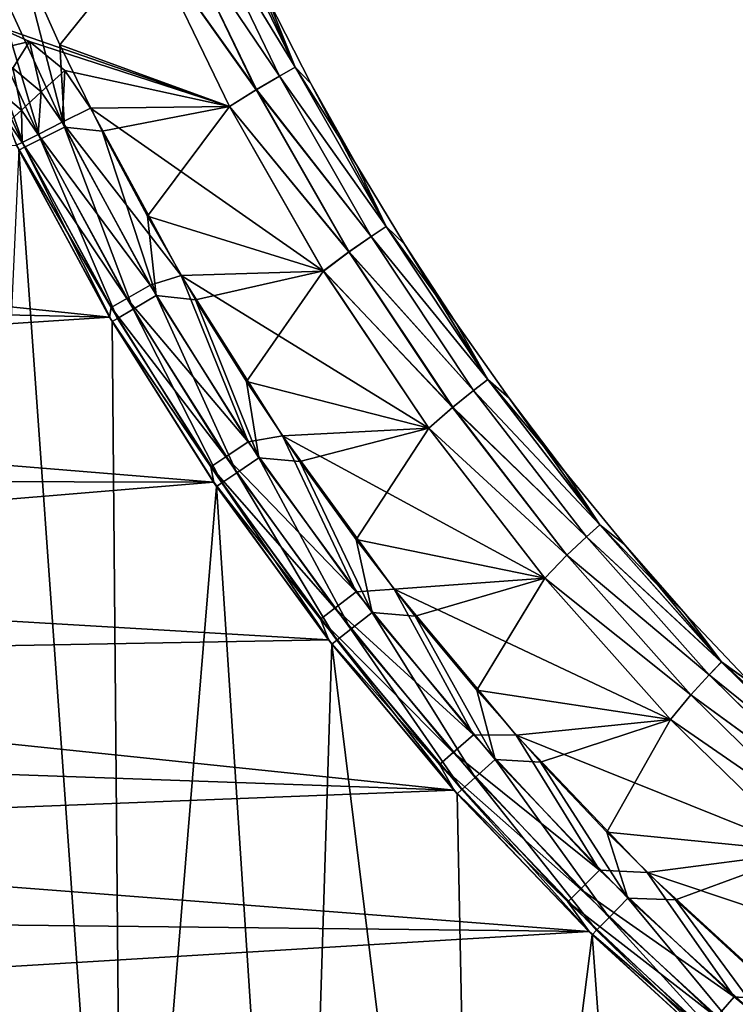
# Model space of a CAD drawing. Header units: millimetres. Extents: x -35.2 to 15.9, y -21 to 21.
# Tile 24 of 57: x -15.9 to -11.5, y -13.1 to -7.2. Entities that reach past the tile are written whole.
import ezdxf

# ---------------------------------------------------------------- set-up
doc = ezdxf.new("R2010")
doc.units = ezdxf.units.MM
doc.header["$LTSCALE"] = 65.185185
for name, color, linetype in [('1', 7, 'CONTINUOUS'), ('149', 7, 'CONTINUOUS'), ('150', 7, 'CONTINUOUS'), ('2', 7, 'CONTINUOUS'), ('23', 7, 'CONTINUOUS'), ('27', 7, 'CONTINUOUS'), ('4', 7, 'CONTINUOUS'), ('68', 7, 'CONTINUOUS'), ('69', 7, 'CONTINUOUS'), ('75', 7, 'CONTINUOUS'), ('9', 7, 'CONTINUOUS')]:
    doc.layers.add(name, color=color, linetype=linetype)

msp = doc.modelspace()

# ---------------------------------------------------------------- linework, layer by layer
at = {"layer": '1', "linetype": 'Continuous'}
for points in [[(-15.8573, -6.7901), (-15.6199, -7.32), (-15.0939, -6.665), (-15.8573, -6.7901)], [(-15.0939, -6.665), (-15.6199, -7.32), (-14.5969, -7.6926), (-15.0939, -6.665)], [(-15.6199, -7.32), (-15.3646, -7.8415), (-14.5969, -7.6926), (-15.6199, -7.32)], [(-15.3646, -7.8415), (-15.0911, -8.3555), (-14.5969, -7.6926), (-15.3646, -7.8415)], [(-14.5969, -7.6926), (-15.0911, -8.3555), (-14.0284, -8.6862), (-14.5969, -7.6926)], [(-15.0911, -8.3555), (-14.8005, -8.8602), (-14.0284, -8.6862), (-15.0911, -8.3555)], [(-14.8005, -8.8602), (-14.4937, -9.3539), (-14.0284, -8.6862), (-14.8005, -8.8602)], [(-14.0284, -8.6862), (-14.4937, -9.3539), (-13.3943, -9.6353), (-14.0284, -8.6862)], [(-14.4937, -9.3539), (-14.1709, -9.836), (-13.3943, -9.6353), (-14.4937, -9.3539)], [(-14.1709, -9.836), (-13.8311, -10.3082), (-13.3943, -9.6353), (-14.1709, -9.836)], [(-13.3943, -9.6353), (-13.8311, -10.3082), (-12.6941, -10.5407), (-13.3943, -9.6353)], [(-13.8311, -10.3082), (-13.4752, -10.7692), (-12.6941, -10.5407), (-13.8311, -10.3082)], [(-13.4752, -10.7692), (-13.1044, -11.2176), (-12.6941, -10.5407), (-13.4752, -10.7692)], [(-12.6941, -10.5407), (-13.1044, -11.2176), (-11.9349, -11.3933), (-12.6941, -10.5407)], [(-13.1044, -11.2176), (-12.7199, -11.6519), (-11.9349, -11.3933), (-13.1044, -11.2176)], [(-12.7199, -11.6519), (-12.32, -12.0738), (-11.9349, -11.3933), (-12.7199, -11.6519)], [(-11.9349, -11.3933), (-12.32, -12.0738), (-11.1164, -12.193), (-11.9349, -11.3933)], [(-12.32, -12.0738), (-11.9053, -12.4828), (-11.1164, -12.193), (-12.32, -12.0738)], [(-11.9053, -12.4828), (-11.4774, -12.8775), (-11.1164, -12.193), (-11.9053, -12.4828)]]:
    msp.add_3dface(points, dxfattribs=at)
at = {"layer": '149', "linetype": 'Continuous'}
for points in [[(-14.6801, -6.4582, -6.691), (-14.1994, -7.456, -6.691), (-14.7783, -6.5042, -6.8534), (-14.6801, -6.4582, -6.691)], [(-14.6801, -6.4582, -6.691), (-14.3611, -7.054, -6.5), (-14.1994, -7.456, -6.691), (-14.6801, -6.4582, -6.691)], [(-14.7783, -6.5042, -6.8534), (-14.294, -7.5091, -6.8534), (-14.9242, -6.5757, -6.9619), (-14.7783, -6.5042, -6.8534)], [(-14.7783, -6.5042, -6.8534), (-14.1994, -7.456, -6.691), (-14.294, -7.5091, -6.8534), (-14.7783, -6.5042, -6.8534)], [(-15.0939, -6.665, -7), (-14.9242, -6.5757, -6.9619), (-14.4341, -7.5914, -6.9619), (-15.0939, -6.665, -7)], [(-14.9242, -6.5757, -6.9619), (-14.294, -7.5091, -6.8534), (-14.4341, -7.5914, -6.9619), (-14.9242, -6.5757, -6.9619)], [(-14.5969, -7.6926, -7), (-15.0939, -6.665, -7), (-14.4341, -7.5914, -6.9619), (-14.5969, -7.6926, -7)], [(-14.3611, -7.054, -6.5), (-14.1046, -7.5539, -6.5), (-14.1994, -7.456, -6.691), (-14.3611, -7.054, -6.5)], [(-14.1994, -7.456, -6.691), (-13.6509, -8.4183, -6.691), (-14.294, -7.5091, -6.8534), (-14.1994, -7.456, -6.691)], [(-14.1046, -7.5539, -6.5), (-13.8306, -8.0445, -6.5), (-14.1994, -7.456, -6.691), (-14.1046, -7.5539, -6.5)], [(-14.1994, -7.456, -6.691), (-13.8306, -8.0445, -6.5), (-13.6509, -8.4183, -6.691), (-14.1994, -7.456, -6.691)], [(-14.294, -7.5091, -6.8534), (-13.7414, -8.4781, -6.8534), (-14.4341, -7.5914, -6.9619), (-14.294, -7.5091, -6.8534)], [(-14.294, -7.5091, -6.8534), (-13.6509, -8.4183, -6.691), (-13.7414, -8.4781, -6.8534), (-14.294, -7.5091, -6.8534)], [(-14.5969, -7.6926, -7), (-14.4341, -7.5914, -6.9619), (-13.8749, -8.5708, -6.9619), (-14.5969, -7.6926, -7)], [(-14.4341, -7.5914, -6.9619), (-13.7414, -8.4781, -6.8534), (-13.8749, -8.5708, -6.9619), (-14.4341, -7.5914, -6.9619)], [(-14.0284, -8.6863, -7), (-14.5969, -7.6926, -7), (-13.8749, -8.5708, -6.9619), (-14.0284, -8.6863, -7)], [(-13.8306, -8.0445, -6.5), (-13.5396, -8.5252, -6.5), (-13.6509, -8.4183, -6.691), (-13.8306, -8.0445, -6.5)], [(-13.6509, -8.4183, -6.691), (-13.0373, -9.3404, -6.691), (-13.7414, -8.4781, -6.8534), (-13.6509, -8.4183, -6.691)], [(-13.5396, -8.5252, -6.5), (-13.2319, -8.9953, -6.5), (-13.6509, -8.4183, -6.691), (-13.5396, -8.5252, -6.5)], [(-13.6509, -8.4183, -6.691), (-13.2319, -8.9953, -6.5), (-13.0373, -9.3404, -6.691), (-13.6509, -8.4183, -6.691)], [(-13.7414, -8.4781, -6.8534), (-13.1232, -9.4067, -6.8534), (-13.8749, -8.5708, -6.9619), (-13.7414, -8.4781, -6.8534)], [(-13.7414, -8.4781, -6.8534), (-13.0373, -9.3404, -6.691), (-13.1232, -9.4067, -6.8534), (-13.7414, -8.4781, -6.8534)], [(-14.0284, -8.6863, -7), (-13.8749, -8.5708, -6.9619), (-13.2494, -9.5093, -6.9619), (-14.0284, -8.6863, -7)], [(-13.8749, -8.5708, -6.9619), (-13.1232, -9.4067, -6.8534), (-13.2494, -9.5093, -6.9619), (-13.8749, -8.5708, -6.9619)], [(-13.3943, -9.6354, -7), (-14.0284, -8.6863, -7), (-13.2494, -9.5093, -6.9619), (-13.3943, -9.6354, -7)], [(-13.2319, -8.9953, -6.5), (-12.9079, -9.4544, -6.5), (-13.0373, -9.3404, -6.691), (-13.2319, -8.9953, -6.5)], [(-13.0373, -9.3404, -6.691), (-12.3616, -10.2179, -6.691), (-13.1232, -9.4067, -6.8534), (-13.0373, -9.3404, -6.691)], [(-12.9079, -9.4544, -6.5), (-12.568, -9.9018, -6.5), (-13.0373, -9.3404, -6.691), (-12.9079, -9.4544, -6.5)], [(-13.0373, -9.3404, -6.691), (-12.568, -9.9018, -6.5), (-12.3616, -10.2179, -6.691), (-13.0373, -9.3404, -6.691)], [(-13.1232, -9.4067, -6.8534), (-12.4424, -10.2903, -6.8534), (-13.2494, -9.5093, -6.9619), (-13.1232, -9.4067, -6.8534)], [(-13.1232, -9.4067, -6.8534), (-12.3616, -10.2179, -6.691), (-12.4424, -10.2903, -6.8534), (-13.1232, -9.4067, -6.8534)], [(-13.3943, -9.6354, -7), (-13.2494, -9.5093, -6.9619), (-12.5605, -10.4023, -6.9619), (-13.3943, -9.6354, -7)], [(-13.2494, -9.5093, -6.9619), (-12.4424, -10.2903, -6.8534), (-12.5605, -10.4023, -6.9619), (-13.2494, -9.5093, -6.9619)], [(-12.694, -10.5407, -7), (-13.3943, -9.6354, -7), (-12.5605, -10.4023, -6.9619), (-12.694, -10.5407, -7)], [(-12.568, -9.9018, -6.5), (-12.2126, -10.3369, -6.5), (-12.3616, -10.2179, -6.691), (-12.568, -9.9018, -6.5)], [(-12.3616, -10.2179, -6.691), (-11.6269, -11.0468, -6.691), (-12.4424, -10.2903, -6.8534), (-12.3616, -10.2179, -6.691)], [(-12.2126, -10.3369, -6.5), (-11.8421, -10.7594, -6.5), (-12.3616, -10.2179, -6.691), (-12.2126, -10.3369, -6.5)], [(-12.3616, -10.2179, -6.691), (-11.8421, -10.7594, -6.5), (-11.6269, -11.0468, -6.691), (-12.3616, -10.2179, -6.691)], [(-12.4424, -10.2903, -6.8534), (-11.7022, -11.1248, -6.8534), (-12.5605, -10.4023, -6.9619), (-12.4424, -10.2903, -6.8534)], [(-12.4424, -10.2903, -6.8534), (-11.6269, -11.0468, -6.691), (-11.7022, -11.1248, -6.8534), (-12.4424, -10.2903, -6.8534)], [(-12.694, -10.5407, -7), (-12.5605, -10.4023, -6.9619), (-11.8115, -11.2455, -6.9619), (-12.694, -10.5407, -7)], [(-12.5605, -10.4023, -6.9619), (-11.7022, -11.1248, -6.8534), (-11.8115, -11.2455, -6.9619), (-12.5605, -10.4023, -6.9619)], [(-11.9348, -11.3934, -7), (-12.694, -10.5407, -7), (-11.8115, -11.2455, -6.9619), (-11.9348, -11.3934, -7)], [(-11.8421, -10.7594, -6.5), (-11.457, -11.1686, -6.5), (-11.6269, -11.0468, -6.691), (-11.8421, -10.7594, -6.5)], [(-11.6269, -11.0468, -6.691), (-10.8367, -11.8229, -6.691), (-11.7022, -11.1248, -6.8534), (-11.6269, -11.0468, -6.691)], [(-11.457, -11.1686, -6.5), (-11.0578, -11.564, -6.5), (-11.6269, -11.0468, -6.691), (-11.457, -11.1686, -6.5)], [(-11.6269, -11.0468, -6.691), (-11.0578, -11.564, -6.5), (-10.8367, -11.8229, -6.691), (-11.6269, -11.0468, -6.691)], [(-11.7022, -11.1248, -6.8534), (-10.9061, -11.9063, -6.8534), (-11.8115, -11.2455, -6.9619), (-11.7022, -11.1248, -6.8534)], [(-11.7022, -11.1248, -6.8534), (-10.8367, -11.8229, -6.691), (-10.9061, -11.9063, -6.8534), (-11.7022, -11.1248, -6.8534)], [(-11.9348, -11.3934, -7), (-11.8115, -11.2455, -6.9619), (-11.0061, -12.0349, -6.9619), (-11.9348, -11.3934, -7)], [(-11.8115, -11.2455, -6.9619), (-10.9061, -11.9063, -6.8534), (-11.0061, -12.0349, -6.9619), (-11.8115, -11.2455, -6.9619)], [(-11.1163, -12.1931, -7), (-11.9348, -11.3934, -7), (-11.0061, -12.0349, -6.9619), (-11.1163, -12.1931, -7)]]:
    msp.add_3dface(points, dxfattribs=at)
at = {"layer": '150', "linetype": 'Continuous'}
for points in [[(-14.1995, -7.4561, -0.3087), (-14.6803, -6.4583, -0.3087), (-14.7786, -6.5043, -0.1463), (-14.1995, -7.4561, -0.3087)], [(-14.1995, -7.4561, -0.3087), (-14.6, -6.5453, -0.5), (-14.6803, -6.4583, -0.3087), (-14.1995, -7.4561, -0.3087)], [(-14.2942, -7.5092, -0.1463), (-14.7786, -6.5043, -0.1463), (-14.9246, -6.5758, -0.0379), (-14.2942, -7.5092, -0.1463)], [(-14.2942, -7.5092, -0.1463), (-14.1995, -7.4561, -0.3087), (-14.7786, -6.5043, -0.1463), (-14.2942, -7.5092, -0.1463)], [(-15.0939, -6.665), (-14.4344, -7.5916, -0.0379), (-14.9246, -6.5758, -0.0379), (-15.0939, -6.665)], [(-14.4344, -7.5916, -0.0379), (-14.2942, -7.5092, -0.1463), (-14.9246, -6.5758, -0.0379), (-14.4344, -7.5916, -0.0379)], [(-14.3611, -7.054, -0.5), (-14.6, -6.5453, -0.5), (-14.1995, -7.4561, -0.3087), (-14.3611, -7.054, -0.5)], [(-15.0939, -6.665), (-14.5969, -7.6926), (-14.4344, -7.5916, -0.0379), (-15.0939, -6.665)], [(-14.1046, -7.5539, -0.5), (-14.3611, -7.054, -0.5), (-14.1995, -7.4561, -0.3087), (-14.1046, -7.5539, -0.5)], [(-13.651, -8.4184, -0.3087), (-14.1995, -7.4561, -0.3087), (-14.2942, -7.5092, -0.1463), (-13.651, -8.4184, -0.3087)], [(-13.651, -8.4184, -0.3087), (-14.1046, -7.5539, -0.5), (-14.1995, -7.4561, -0.3087), (-13.651, -8.4184, -0.3087)], [(-13.7416, -8.4783, -0.1463), (-14.2942, -7.5092, -0.1463), (-14.4344, -7.5916, -0.0379), (-13.7416, -8.4783, -0.1463)], [(-13.7416, -8.4783, -0.1463), (-13.651, -8.4184, -0.3087), (-14.2942, -7.5092, -0.1463), (-13.7416, -8.4783, -0.1463)], [(-14.5969, -7.6926), (-13.8752, -8.571, -0.0379), (-14.4344, -7.5916, -0.0379), (-14.5969, -7.6926)], [(-13.8752, -8.571, -0.0379), (-13.7416, -8.4783, -0.1463), (-14.4344, -7.5916, -0.0379), (-13.8752, -8.571, -0.0379)], [(-13.8306, -8.0445, -0.5), (-14.1046, -7.5539, -0.5), (-13.651, -8.4184, -0.3087), (-13.8306, -8.0445, -0.5)], [(-14.5969, -7.6926), (-14.0284, -8.6862), (-13.8752, -8.571, -0.0379), (-14.5969, -7.6926)], [(-13.5396, -8.5252, -0.5), (-13.8306, -8.0445, -0.5), (-13.651, -8.4184, -0.3087), (-13.5396, -8.5252, -0.5)], [(-13.0375, -9.3405, -0.3087), (-13.651, -8.4184, -0.3087), (-13.7416, -8.4783, -0.1463), (-13.0375, -9.3405, -0.3087)], [(-13.0375, -9.3405, -0.3087), (-13.5396, -8.5252, -0.5), (-13.651, -8.4184, -0.3087), (-13.0375, -9.3405, -0.3087)], [(-13.1234, -9.4068, -0.1463), (-13.7416, -8.4783, -0.1463), (-13.8752, -8.571, -0.0379), (-13.1234, -9.4068, -0.1463)], [(-13.1234, -9.4068, -0.1463), (-13.0375, -9.3405, -0.3087), (-13.7416, -8.4783, -0.1463), (-13.1234, -9.4068, -0.1463)], [(-13.2319, -8.9953, -0.5), (-13.5396, -8.5252, -0.5), (-13.0375, -9.3405, -0.3087), (-13.2319, -8.9953, -0.5)], [(-14.0284, -8.6862), (-13.2497, -9.5095, -0.0379), (-13.8752, -8.571, -0.0379), (-14.0284, -8.6862)], [(-13.2497, -9.5095, -0.0379), (-13.1234, -9.4068, -0.1463), (-13.8752, -8.571, -0.0379), (-13.2497, -9.5095, -0.0379)], [(-14.0284, -8.6862), (-13.3943, -9.6353), (-13.2497, -9.5095, -0.0379), (-14.0284, -8.6862)], [(-12.9079, -9.4544, -0.5), (-13.2319, -8.9953, -0.5), (-13.0375, -9.3405, -0.3087), (-12.9079, -9.4544, -0.5)], [(-12.3617, -10.218, -0.3087), (-13.0375, -9.3405, -0.3087), (-13.1234, -9.4068, -0.1463), (-12.3617, -10.218, -0.3087)], [(-12.3617, -10.218, -0.3087), (-12.9079, -9.4544, -0.5), (-13.0375, -9.3405, -0.3087), (-12.3617, -10.218, -0.3087)], [(-12.4426, -10.2905, -0.1463), (-13.1234, -9.4068, -0.1463), (-13.2497, -9.5095, -0.0379), (-12.4426, -10.2905, -0.1463)], [(-12.4426, -10.2905, -0.1463), (-12.3617, -10.218, -0.3087), (-13.1234, -9.4068, -0.1463), (-12.4426, -10.2905, -0.1463)], [(-13.3943, -9.6353), (-12.5607, -10.4025, -0.0379), (-13.2497, -9.5095, -0.0379), (-13.3943, -9.6353)], [(-12.5607, -10.4025, -0.0379), (-12.4426, -10.2905, -0.1463), (-13.2497, -9.5095, -0.0379), (-12.5607, -10.4025, -0.0379)], [(-12.568, -9.9018, -0.5), (-12.9079, -9.4544, -0.5), (-12.3617, -10.218, -0.3087), (-12.568, -9.9018, -0.5)], [(-13.3943, -9.6353), (-12.6941, -10.5407), (-12.5607, -10.4025, -0.0379), (-13.3943, -9.6353)], [(-12.2126, -10.337, -0.5), (-12.568, -9.9018, -0.5), (-12.3617, -10.218, -0.3087), (-12.2126, -10.337, -0.5)], [(-11.627, -11.0469, -0.3087), (-12.3617, -10.218, -0.3087), (-12.4426, -10.2905, -0.1463), (-11.627, -11.0469, -0.3087)], [(-11.627, -11.0469, -0.3087), (-12.2126, -10.337, -0.5), (-12.3617, -10.218, -0.3087), (-11.627, -11.0469, -0.3087)], [(-11.7024, -11.1251, -0.1463), (-12.4426, -10.2905, -0.1463), (-12.5607, -10.4025, -0.0379), (-11.7024, -11.1251, -0.1463)], [(-11.7024, -11.1251, -0.1463), (-11.627, -11.0469, -0.3087), (-12.4426, -10.2905, -0.1463), (-11.7024, -11.1251, -0.1463)], [(-11.8421, -10.7594, -0.5), (-12.2126, -10.337, -0.5), (-11.627, -11.0469, -0.3087), (-11.8421, -10.7594, -0.5)], [(-12.6941, -10.5407), (-11.8118, -11.2457, -0.0379), (-12.5607, -10.4025, -0.0379), (-12.6941, -10.5407)], [(-11.8118, -11.2457, -0.0379), (-11.7024, -11.1251, -0.1463), (-12.5607, -10.4025, -0.0379), (-11.8118, -11.2457, -0.0379)], [(-12.6941, -10.5407), (-11.9349, -11.3933), (-11.8118, -11.2457, -0.0379), (-12.6941, -10.5407)], [(-11.457, -11.1686, -0.5), (-11.8421, -10.7594, -0.5), (-11.627, -11.0469, -0.3087), (-11.457, -11.1686, -0.5)], [(-10.8368, -11.823, -0.3087), (-11.627, -11.0469, -0.3087), (-11.7024, -11.1251, -0.1463), (-10.8368, -11.823, -0.3087)], [(-10.8368, -11.823, -0.3087), (-11.457, -11.1686, -0.5), (-11.627, -11.0469, -0.3087), (-10.8368, -11.823, -0.3087)], [(-10.9063, -11.9065, -0.1463), (-11.7024, -11.1251, -0.1463), (-11.8118, -11.2457, -0.0379), (-10.9063, -11.9065, -0.1463)], [(-10.9063, -11.9065, -0.1463), (-10.8368, -11.823, -0.3087), (-11.7024, -11.1251, -0.1463), (-10.9063, -11.9065, -0.1463)], [(-11.9349, -11.3933), (-11.0063, -12.0352, -0.0379), (-11.8118, -11.2457, -0.0379), (-11.9349, -11.3933)], [(-11.0063, -12.0352, -0.0379), (-10.9063, -11.9065, -0.1463), (-11.8118, -11.2457, -0.0379), (-11.0063, -12.0352, -0.0379)], [(-11.9349, -11.3933), (-11.1164, -12.193), (-11.0063, -12.0352, -0.0379), (-11.9349, -11.3933)]]:
    msp.add_3dface(points, dxfattribs=at)
at = {"layer": '2', "linetype": 'Continuous'}
for points in [[(-16.0558, -7.1881, -7), (-16.3291, -7.15, -7), (-15.0939, -6.665, -7), (-16.0558, -7.1881, -7)], [(-14.5969, -7.6926, -7), (-16.0558, -7.1881, -7), (-15.0939, -6.665, -7), (-14.5969, -7.6926, -7)], [(-15.8029, -7.2997, -7), (-16.0558, -7.1881, -7), (-14.5969, -7.6926, -7), (-15.8029, -7.2997, -7)], [(-15.5901, -7.4763, -7), (-15.8029, -7.2997, -7), (-14.5969, -7.6926, -7), (-15.5901, -7.4763, -7)], [(-15.4344, -7.7034, -7), (-15.5901, -7.4763, -7), (-14.5969, -7.6926, -7), (-15.4344, -7.7034, -7)], [(-14.0284, -8.6863, -7), (-15.4344, -7.7034, -7), (-14.5969, -7.6926, -7), (-14.0284, -8.6863, -7)], [(-14.8868, -8.7144, -7), (-15.4344, -7.7034, -7), (-14.0284, -8.6863, -7), (-14.8868, -8.7144, -7)], [(-13.3943, -9.6354, -7), (-14.8868, -8.7144, -7), (-14.0284, -8.6863, -7), (-13.3943, -9.6354, -7)], [(-14.2767, -9.6819, -7), (-14.8868, -8.7144, -7), (-13.3943, -9.6354, -7), (-14.2767, -9.6819, -7)], [(-12.694, -10.5407, -7), (-14.2767, -9.6819, -7), (-13.3943, -9.6354, -7), (-12.694, -10.5407, -7)], [(-13.6027, -10.6078, -7), (-14.2767, -9.6819, -7), (-12.694, -10.5407, -7), (-13.6027, -10.6078, -7)], [(-11.9348, -11.3934, -7), (-13.6027, -10.6078, -7), (-12.694, -10.5407, -7), (-11.9348, -11.3934, -7)], [(-12.8673, -11.4888, -7), (-13.6027, -10.6078, -7), (-11.9348, -11.3934, -7), (-12.8673, -11.4888, -7)], [(-11.1163, -12.1931, -7), (-12.8673, -11.4888, -7), (-11.9348, -11.3934, -7), (-11.1163, -12.1931, -7)], [(-12.0768, -12.317, -7), (-12.8673, -11.4888, -7), (-11.1163, -12.1931, -7), (-12.0768, -12.317, -7)], [(-10.2462, -12.9331, -7), (-12.0768, -12.317, -7), (-11.1163, -12.1931, -7), (-10.2462, -12.9331, -7)], [(-11.2308, -13.093, -7), (-12.0768, -12.317, -7), (-10.2462, -12.9331, -7), (-11.2308, -13.093, -7)]]:
    msp.add_3dface(points, dxfattribs=at)
at = {"layer": '23', "linetype": 'Continuous'}
for points in [[(-15.2355, -16.8084, -2.75), (-15.8673, -7.9554, -2.75), (-16.2402, -16.0603, -2.75), (-15.2355, -16.8084, -2.75)], [(-15.3037, -8.9919, -2.75), (-15.8673, -7.9554, -2.75), (-15.2355, -16.8084, -2.75), (-15.3037, -8.9919, -2.75)], [(-14.6741, -9.9866, -2.75), (-15.3037, -8.9919, -2.75), (-15.2355, -16.8084, -2.75), (-14.6741, -9.9866, -2.75)], [(-14.1837, -17.4958, -2.75), (-14.6741, -9.9866, -2.75), (-15.2355, -16.8084, -2.75), (-14.1837, -17.4958, -2.75)], [(-13.9785, -10.9388, -2.75), (-14.6741, -9.9866, -2.75), (-14.1837, -17.4958, -2.75), (-13.9785, -10.9388, -2.75)], [(-13.0947, -18.1161, -2.75), (-13.9785, -10.9388, -2.75), (-14.1837, -17.4958, -2.75), (-13.0947, -18.1161, -2.75)], [(-13.2222, -11.8421, -2.75), (-13.9785, -10.9388, -2.75), (-13.0947, -18.1161, -2.75), (-13.2222, -11.8421, -2.75)], [(-12.4074, -12.693, -2.75), (-13.2222, -11.8421, -2.75), (-13.0947, -18.1161, -2.75), (-12.4074, -12.693, -2.75)], [(-11.9677, -18.6692, -2.75), (-12.4074, -12.693, -2.75), (-13.0947, -18.1161, -2.75), (-11.9677, -18.6692, -2.75)], [(-11.5373, -13.489, -2.75), (-12.4074, -12.693, -2.75), (-11.9677, -18.6692, -2.75), (-11.5373, -13.489, -2.75)]]:
    msp.add_3dface(points, dxfattribs=at)
at = {"layer": '27', "linetype": 'Continuous'}
for points in [[(-15.8817, -7.9267, -4.05), (-15.3195, -8.9652, -4.05), (-22.2717, -8.2381, -4.05), (-15.8817, -7.9267, -4.05)], [(-22.2717, -8.2381, -4.05), (-15.3195, -8.9652, -4.05), (-22.0071, -8.8165, -4.05), (-22.2717, -8.2381, -4.05)], [(-22.0071, -8.8165, -4.05), (-15.3195, -8.9652, -4.05), (-21.7254, -9.3853, -4.05), (-22.0071, -8.8165, -4.05)], [(-15.3195, -8.9652, -4.05), (-14.6921, -9.9601, -4.05), (-21.7254, -9.3853, -4.05), (-15.3195, -8.9652, -4.05)], [(-21.7254, -9.3853, -4.05), (-14.6921, -9.9601, -4.05), (-21.4265, -9.9444, -4.05), (-21.7254, -9.3853, -4.05)], [(-21.4265, -9.9444, -4.05), (-14.6921, -9.9601, -4.05), (-21.1101, -10.4944, -4.05), (-21.4265, -9.9444, -4.05)], [(-14.6921, -9.9601, -4.05), (-13.9981, -10.9138, -4.05), (-21.1101, -10.4944, -4.05), (-14.6921, -9.9601, -4.05)], [(-21.1101, -10.4944, -4.05), (-13.9981, -10.9138, -4.05), (-20.7759, -11.0357, -4.05), (-21.1101, -10.4944, -4.05)], [(-13.9981, -10.9138, -4.05), (-13.2423, -11.8196, -4.05), (-20.7759, -11.0357, -4.05), (-13.9981, -10.9138, -4.05)], [(-20.7759, -11.0357, -4.05), (-13.2423, -11.8196, -4.05), (-20.4247, -11.5671, -4.05), (-20.7759, -11.0357, -4.05)], [(-20.4247, -11.5671, -4.05), (-13.2423, -11.8196, -4.05), (-20.0577, -12.0868, -4.05), (-20.4247, -11.5671, -4.05)], [(-13.2423, -11.8196, -4.05), (-12.428, -12.6729, -4.05), (-20.0577, -12.0868, -4.05), (-13.2423, -11.8196, -4.05)], [(-20.0577, -12.0868, -4.05), (-12.428, -12.6729, -4.05), (-19.6756, -12.5936, -4.05), (-20.0577, -12.0868, -4.05)], [(-19.6756, -12.5936, -4.05), (-12.428, -12.6729, -4.05), (-19.2771, -13.0892, -4.05), (-19.6756, -12.5936, -4.05)], [(-12.428, -12.6729, -4.05), (-11.5589, -13.4705, -4.05), (-19.2771, -13.0892, -4.05), (-12.428, -12.6729, -4.05)], [(-19.2771, -13.0892, -4.05), (-11.5589, -13.4705, -4.05), (-18.8628, -13.573, -4.05), (-19.2771, -13.0892, -4.05)]]:
    msp.add_3dface(points, dxfattribs=at)
at = {"layer": '4', "linetype": 'Continuous'}
for points in [[(-15.8817, -7.9267, -6.5), (-15.3201, -8.9641, -6.5), (-15.8817, -7.9267, -4.05), (-15.8817, -7.9267, -6.5)], [(-15.8817, -7.9267, -4.05), (-15.3201, -8.9641, -6.5), (-15.3195, -8.9652, -4.05), (-15.8817, -7.9267, -4.05)], [(-15.3037, -8.9919, -2.75), (-15.8669, -7.9563, -0.5), (-15.8673, -7.9554, -2.75), (-15.3037, -8.9919, -2.75)], [(-15.304, -8.9916, -0.5), (-15.8669, -7.9563, -0.5), (-15.3037, -8.9919, -2.75), (-15.304, -8.9916, -0.5)], [(-15.3201, -8.9641, -6.5), (-14.6909, -9.9619, -6.5), (-14.6921, -9.9601, -4.05), (-15.3201, -8.9641, -6.5)], [(-15.3195, -8.9652, -4.05), (-15.3201, -8.9641, -6.5), (-14.6921, -9.9601, -4.05), (-15.3195, -8.9652, -4.05)], [(-14.6737, -9.9872, -0.5), (-15.304, -8.9916, -0.5), (-14.6741, -9.9866, -2.75), (-14.6737, -9.9872, -0.5)], [(-14.6741, -9.9866, -2.75), (-15.304, -8.9916, -0.5), (-15.3037, -8.9919, -2.75), (-14.6741, -9.9866, -2.75)], [(-14.6921, -9.9601, -4.05), (-14.6909, -9.9619, -6.5), (-13.9981, -10.9138, -4.05), (-14.6921, -9.9601, -4.05)], [(-14.6909, -9.9619, -6.5), (-13.9968, -10.9157, -6.5), (-13.9981, -10.9138, -4.05), (-14.6909, -9.9619, -6.5)], [(-13.9785, -10.9388, -2.75), (-14.6737, -9.9872, -0.5), (-14.6741, -9.9866, -2.75), (-13.9785, -10.9388, -2.75)], [(-13.9788, -10.9388, -0.5), (-14.6737, -9.9872, -0.5), (-13.9785, -10.9388, -2.75), (-13.9788, -10.9388, -0.5)], [(-13.9981, -10.9138, -4.05), (-13.9968, -10.9157, -6.5), (-13.2423, -11.8196, -4.05), (-13.9981, -10.9138, -4.05)], [(-13.9968, -10.9157, -6.5), (-13.2409, -11.8212, -6.5), (-13.2423, -11.8196, -4.05), (-13.9968, -10.9157, -6.5)], [(-13.2222, -11.8421, -0.5), (-13.9788, -10.9388, -0.5), (-13.2222, -11.8421, -2.75), (-13.2222, -11.8421, -0.5)], [(-13.2222, -11.8421, -2.75), (-13.9788, -10.9388, -0.5), (-13.9785, -10.9388, -2.75), (-13.2222, -11.8421, -2.75)], [(-13.2423, -11.8196, -4.05), (-13.2409, -11.8212, -6.5), (-12.428, -12.6729, -4.05), (-13.2423, -11.8196, -4.05)], [(-13.2409, -11.8212, -6.5), (-12.4265, -12.6746, -6.5), (-12.428, -12.6729, -4.05), (-13.2409, -11.8212, -6.5)], [(-12.4074, -12.6933, -0.5), (-13.2222, -11.8421, -0.5), (-12.4074, -12.693, -2.75), (-12.4074, -12.6933, -0.5)], [(-12.4074, -12.693, -2.75), (-13.2222, -11.8421, -0.5), (-13.2222, -11.8421, -2.75), (-12.4074, -12.693, -2.75)], [(-12.428, -12.6729, -4.05), (-12.4265, -12.6746, -6.5), (-11.5589, -13.4705, -4.05), (-12.428, -12.6729, -4.05)], [(-12.4265, -12.6746, -6.5), (-11.5571, -13.472, -6.5), (-11.5589, -13.4705, -4.05), (-12.4265, -12.6746, -6.5)], [(-11.5373, -13.489, -2.75), (-12.4074, -12.6933, -0.5), (-12.4074, -12.693, -2.75), (-11.5373, -13.489, -2.75)], [(-11.5378, -13.4886, -0.5), (-12.4074, -12.6933, -0.5), (-11.5373, -13.489, -2.75), (-11.5378, -13.4886, -0.5)]]:
    msp.add_3dface(points, dxfattribs=at)
at = {"layer": '68', "linetype": 'Continuous'}
for points in [[(-16.0558, -7.1881, -7), (-15.8029, -7.2997, -7), (-16.108, -7.3722, -6.9619), (-16.0558, -7.1881, -7)], [(-15.8029, -7.2997, -7), (-15.9035, -7.4624, -6.9619), (-16.108, -7.3722, -6.9619), (-15.8029, -7.2997, -7)], [(-15.8029, -7.2997, -7), (-15.7316, -7.6051, -6.9619), (-15.9035, -7.4624, -6.9619), (-15.8029, -7.2997, -7)], [(-15.8029, -7.2997, -7), (-15.5901, -7.4763, -7), (-15.7316, -7.6051, -6.9619), (-15.8029, -7.2997, -7)], [(-15.9035, -7.4624, -6.9619), (-15.8515, -7.7144, -6.8536), (-15.9889, -7.6003, -6.8535), (-15.9035, -7.4624, -6.9619)], [(-15.7316, -7.6051, -6.9619), (-15.8515, -7.7144, -6.8536), (-15.9035, -7.4624, -6.9619), (-15.7316, -7.6051, -6.9619)], [(-15.7316, -7.6051, -6.9619), (-15.5901, -7.4763, -7), (-15.6052, -7.7887, -6.9621), (-15.7316, -7.6051, -6.9619)], [(-15.5901, -7.4763, -7), (-15.4344, -7.7034, -7), (-15.6052, -7.7887, -6.9621), (-15.5901, -7.4763, -7)], [(-15.8515, -7.7144, -6.8536), (-15.9315, -7.7875, -6.6913), (-15.9889, -7.6003, -6.8535), (-15.8515, -7.7144, -6.8536)], [(-15.8515, -7.7144, -6.8536), (-15.7316, -7.6051, -6.9619), (-15.7506, -7.8612, -6.8537), (-15.8515, -7.7144, -6.8536)], [(-15.7506, -7.8612, -6.8537), (-15.7316, -7.6051, -6.9619), (-15.6052, -7.7887, -6.9621), (-15.7506, -7.8612, -6.8537)], [(-15.9315, -7.7875, -6.6913), (-15.8515, -7.7144, -6.8536), (-15.8477, -7.9097, -6.6913), (-15.9315, -7.7875, -6.6913)], [(-15.8477, -7.9097, -6.6913), (-15.8515, -7.7144, -6.8536), (-15.7506, -7.8612, -6.8537), (-15.8477, -7.9097, -6.6913)], [(-15.8817, -7.9267, -6.5), (-15.9315, -7.7875, -6.6913), (-15.8477, -7.9097, -6.6913), (-15.8817, -7.9267, -6.5)]]:
    msp.add_3dface(points, dxfattribs=at)
at = {"layer": '69', "linetype": 'Continuous'}
for points in [[(-15.4344, -7.7034, -7), (-14.8868, -8.7144, -7), (-15.6052, -7.7887, -6.9621), (-15.4344, -7.7034, -7)], [(-15.7506, -7.8612, -6.8537), (-15.6052, -7.7887, -6.9621), (-15.0751, -8.771, -6.9621), (-15.7506, -7.8612, -6.8537)], [(-15.6052, -7.7887, -6.9621), (-14.8868, -8.7144, -7), (-15.0751, -8.771, -6.9621), (-15.6052, -7.7887, -6.9621)], [(-15.8477, -7.9097, -6.6913), (-15.7506, -7.8612, -6.8537), (-15.2155, -8.8526, -6.8537), (-15.8477, -7.9097, -6.6913)], [(-15.7506, -7.8612, -6.8537), (-15.0751, -8.771, -6.9621), (-15.2155, -8.8526, -6.8537), (-15.7506, -7.8612, -6.8537)], [(-15.8817, -7.9267, -6.5), (-15.8477, -7.9097, -6.6913), (-15.3093, -8.9072, -6.6913), (-15.8817, -7.9267, -6.5)], [(-15.3201, -8.9641, -6.5), (-15.8817, -7.9267, -6.5), (-15.3093, -8.9072, -6.6913), (-15.3201, -8.9641, -6.5)], [(-15.8477, -7.9097, -6.6913), (-15.2155, -8.8526, -6.8537), (-15.3093, -8.9072, -6.6913), (-15.8477, -7.9097, -6.6913)], [(-15.0751, -8.771, -6.9621), (-14.8868, -8.7144, -7), (-14.4832, -9.7173, -6.9621), (-15.0751, -8.771, -6.9621)], [(-14.8868, -8.7144, -7), (-14.2767, -9.6819, -7), (-14.4832, -9.7173, -6.9621), (-14.8868, -8.7144, -7)], [(-15.0751, -8.771, -6.9621), (-14.4832, -9.7173, -6.9621), (-15.2155, -8.8526, -6.8537), (-15.0751, -8.771, -6.9621)], [(-15.2155, -8.8526, -6.8537), (-14.6181, -9.8078, -6.8537), (-15.3093, -8.9072, -6.6913), (-15.2155, -8.8526, -6.8537)], [(-15.2155, -8.8526, -6.8537), (-14.4832, -9.7173, -6.9621), (-14.6181, -9.8078, -6.8537), (-15.2155, -8.8526, -6.8537)], [(-15.3201, -8.9641, -6.5), (-15.3093, -8.9072, -6.6913), (-14.7082, -9.8682, -6.6913), (-15.3201, -8.9641, -6.5)], [(-15.3093, -8.9072, -6.6913), (-14.6181, -9.8078, -6.8537), (-14.7082, -9.8682, -6.6913), (-15.3093, -8.9072, -6.6913)], [(-14.6909, -9.9619, -6.5), (-15.3201, -8.9641, -6.5), (-14.7082, -9.8682, -6.6913), (-14.6909, -9.9619, -6.5)], [(-14.4832, -9.7173, -6.9621), (-14.2767, -9.6819, -7), (-13.832, -10.6238, -6.9621), (-14.4832, -9.7173, -6.9621)], [(-14.2767, -9.6819, -7), (-13.6027, -10.6078, -7), (-13.832, -10.6238, -6.9621), (-14.2767, -9.6819, -7)], [(-14.4832, -9.7173, -6.9621), (-13.832, -10.6238, -6.9621), (-14.6181, -9.8078, -6.8537), (-14.4832, -9.7173, -6.9621)], [(-14.6181, -9.8078, -6.8537), (-13.9608, -10.7228, -6.8537), (-14.7082, -9.8682, -6.6913), (-14.6181, -9.8078, -6.8537)], [(-14.6181, -9.8078, -6.8537), (-13.832, -10.6238, -6.9621), (-13.9608, -10.7228, -6.8537), (-14.6181, -9.8078, -6.8537)], [(-14.6909, -9.9619, -6.5), (-14.7082, -9.8682, -6.6913), (-14.0469, -10.7889, -6.6913), (-14.6909, -9.9619, -6.5)], [(-14.7082, -9.8682, -6.6913), (-13.9608, -10.7228, -6.8537), (-14.0469, -10.7889, -6.6913), (-14.7082, -9.8682, -6.6913)], [(-13.9968, -10.9157, -6.5), (-14.6909, -9.9619, -6.5), (-14.0469, -10.7889, -6.6913), (-13.9968, -10.9157, -6.5)], [(-13.832, -10.6238, -6.9621), (-13.1241, -11.4868, -6.9621), (-13.9608, -10.7228, -6.8537), (-13.832, -10.6238, -6.9621)], [(-13.832, -10.6238, -6.9621), (-13.6027, -10.6078, -7), (-13.1241, -11.4868, -6.9621), (-13.832, -10.6238, -6.9621)], [(-13.6027, -10.6078, -7), (-12.8673, -11.4888, -7), (-13.1241, -11.4868, -6.9621), (-13.6027, -10.6078, -7)], [(-13.9608, -10.7228, -6.8537), (-13.2463, -11.5938, -6.8537), (-14.0469, -10.7889, -6.6913), (-13.9608, -10.7228, -6.8537)], [(-13.9608, -10.7228, -6.8537), (-13.1241, -11.4868, -6.9621), (-13.2463, -11.5938, -6.8537), (-13.9608, -10.7228, -6.8537)], [(-13.9968, -10.9157, -6.5), (-14.0469, -10.7889, -6.6913), (-13.328, -11.6653, -6.6913), (-13.9968, -10.9157, -6.5)], [(-14.0469, -10.7889, -6.6913), (-13.2463, -11.5938, -6.8537), (-13.328, -11.6653, -6.6913), (-14.0469, -10.7889, -6.6913)], [(-13.2409, -11.8212, -6.5), (-13.9968, -10.9157, -6.5), (-13.328, -11.6653, -6.6913), (-13.2409, -11.8212, -6.5)], [(-13.1241, -11.4868, -6.9621), (-12.3625, -12.3028, -6.9621), (-13.2463, -11.5938, -6.8537), (-13.1241, -11.4868, -6.9621)], [(-13.1241, -11.4868, -6.9621), (-12.8673, -11.4888, -7), (-12.3625, -12.3028, -6.9621), (-13.1241, -11.4868, -6.9621)], [(-12.8673, -11.4888, -7), (-12.0768, -12.317, -7), (-12.3625, -12.3028, -6.9621), (-12.8673, -11.4888, -7)], [(-13.2463, -11.5938, -6.8537), (-12.4776, -12.4174, -6.8536), (-13.328, -11.6653, -6.6913), (-13.2463, -11.5938, -6.8537)], [(-13.2463, -11.5938, -6.8537), (-12.3625, -12.3028, -6.9621), (-12.4776, -12.4174, -6.8536), (-13.2463, -11.5938, -6.8537)], [(-13.2409, -11.8212, -6.5), (-13.328, -11.6653, -6.6913), (-12.5545, -12.4939, -6.6913), (-13.2409, -11.8212, -6.5)], [(-13.328, -11.6653, -6.6913), (-12.4776, -12.4174, -6.8536), (-12.5545, -12.4939, -6.6913), (-13.328, -11.6653, -6.6913)], [(-12.4265, -12.6746, -6.5), (-13.2409, -11.8212, -6.5), (-12.5545, -12.4939, -6.6913), (-12.4265, -12.6746, -6.5)], [(-12.3625, -12.3028, -6.9621), (-11.5502, -13.0684, -6.9621), (-12.4776, -12.4174, -6.8536), (-12.3625, -12.3028, -6.9621)], [(-12.3625, -12.3028, -6.9621), (-12.0768, -12.317, -7), (-11.5502, -13.0684, -6.9621), (-12.3625, -12.3028, -6.9621)], [(-12.0768, -12.317, -7), (-11.2308, -13.093, -7), (-11.5502, -13.0684, -6.9621), (-12.0768, -12.317, -7)], [(-12.4776, -12.4174, -6.8536), (-11.6578, -13.1901, -6.8536), (-12.5545, -12.4939, -6.6913), (-12.4776, -12.4174, -6.8536)], [(-12.4776, -12.4174, -6.8536), (-11.5502, -13.0684, -6.9621), (-11.6578, -13.1901, -6.8536), (-12.4776, -12.4174, -6.8536)], [(-12.4265, -12.6746, -6.5), (-12.5545, -12.4939, -6.6913), (-11.7296, -13.2714, -6.6913), (-12.4265, -12.6746, -6.5)], [(-12.5545, -12.4939, -6.6913), (-11.6578, -13.1901, -6.8536), (-11.7296, -13.2714, -6.6913), (-12.5545, -12.4939, -6.6913)], [(-11.5571, -13.472, -6.5), (-12.4265, -12.6746, -6.5), (-11.7296, -13.2714, -6.6913), (-11.5571, -13.472, -6.5)], [(-11.5502, -13.0684, -6.9621), (-10.6906, -13.7805, -6.9621), (-11.6578, -13.1901, -6.8536), (-11.5502, -13.0684, -6.9621)], [(-11.5502, -13.0684, -6.9621), (-11.2308, -13.093, -7), (-10.6906, -13.7805, -6.9621), (-11.5502, -13.0684, -6.9621)]]:
    msp.add_3dface(points, dxfattribs=at)
at = {"layer": '75', "linetype": 'Continuous'}
for points in [[(-15.7361, -7.8906, -0.1465), (-16.0753, -6.7661, -0.038), (-16.2249, -6.8291, -0.1465), (-15.7361, -7.8906, -0.1465)], [(-15.5909, -7.8178, -0.038), (-15.8573, -6.7901), (-16.0753, -6.7661, -0.038), (-15.5909, -7.8178, -0.038)], [(-15.5909, -7.8178, -0.038), (-16.0753, -6.7661, -0.038), (-15.7361, -7.8906, -0.1465), (-15.5909, -7.8178, -0.038)], [(-15.833, -7.9392, -0.3089), (-16.2249, -6.8291, -0.1465), (-16.3249, -6.8712, -0.3089), (-15.833, -7.9392, -0.3089)], [(-15.7361, -7.8906, -0.1465), (-16.2249, -6.8291, -0.1465), (-15.833, -7.9392, -0.3089), (-15.7361, -7.8906, -0.1465)], [(-15.6199, -7.32), (-15.8573, -6.7901), (-15.5909, -7.8178, -0.038), (-15.6199, -7.32)], [(-15.8669, -7.9563, -0.5), (-15.833, -7.9392, -0.3089), (-16.3249, -6.8712, -0.3089), (-15.8669, -7.9563, -0.5)], [(-15.3646, -7.8415), (-15.6199, -7.32), (-15.5909, -7.8178, -0.038), (-15.3646, -7.8415)], [(-15.1779, -8.9173, -0.1465), (-15.5909, -7.8178, -0.038), (-15.7361, -7.8906, -0.1465), (-15.1779, -8.9173, -0.1465)], [(-15.0379, -8.8351, -0.038), (-15.3646, -7.8415), (-15.5909, -7.8178, -0.038), (-15.0379, -8.8351, -0.038)], [(-15.0379, -8.8351, -0.038), (-15.5909, -7.8178, -0.038), (-15.1779, -8.9173, -0.1465), (-15.0379, -8.8351, -0.038)], [(-15.0911, -8.3555), (-15.3646, -7.8415), (-15.0379, -8.8351, -0.038), (-15.0911, -8.3555)], [(-15.2714, -8.9723, -0.3089), (-15.7361, -7.8906, -0.1465), (-15.833, -7.9392, -0.3089), (-15.2714, -8.9723, -0.3089)], [(-15.1779, -8.9173, -0.1465), (-15.7361, -7.8906, -0.1465), (-15.2714, -8.9723, -0.3089), (-15.1779, -8.9173, -0.1465)], [(-15.8669, -7.9563, -0.5), (-15.304, -8.9916, -0.5), (-15.833, -7.9392, -0.3089), (-15.8669, -7.9563, -0.5)], [(-15.304, -8.9916, -0.5), (-15.2714, -8.9723, -0.3089), (-15.833, -7.9392, -0.3089), (-15.304, -8.9916, -0.5)], [(-14.8005, -8.8602), (-15.0911, -8.3555), (-15.0379, -8.8351, -0.038), (-14.8005, -8.8602)], [(-14.5527, -9.9047, -0.1465), (-15.0379, -8.8351, -0.038), (-15.1779, -8.9173, -0.1465), (-14.5527, -9.9047, -0.1465)], [(-14.4185, -9.8134, -0.038), (-14.8005, -8.8602), (-15.0379, -8.8351, -0.038), (-14.4185, -9.8134, -0.038)], [(-14.4185, -9.8134, -0.038), (-15.0379, -8.8351, -0.038), (-14.5527, -9.9047, -0.1465), (-14.4185, -9.8134, -0.038)], [(-14.4937, -9.3539), (-14.8005, -8.8602), (-14.4185, -9.8134, -0.038), (-14.4937, -9.3539)], [(-15.304, -8.9916, -0.5), (-14.6424, -9.9658, -0.3089), (-15.2714, -8.9723, -0.3089), (-15.304, -8.9916, -0.5)], [(-14.6424, -9.9658, -0.3089), (-15.1779, -8.9173, -0.1465), (-15.2714, -8.9723, -0.3089), (-14.6424, -9.9658, -0.3089)], [(-14.5527, -9.9047, -0.1465), (-15.1779, -8.9173, -0.1465), (-14.6424, -9.9658, -0.3089), (-14.5527, -9.9047, -0.1465)], [(-15.304, -8.9916, -0.5), (-14.6737, -9.9872, -0.5), (-14.6424, -9.9658, -0.3089), (-15.304, -8.9916, -0.5)], [(-14.1709, -9.836), (-14.4937, -9.3539), (-14.4185, -9.8134, -0.038), (-14.1709, -9.836)], [(-13.8635, -10.8485, -0.1465), (-14.4185, -9.8134, -0.038), (-14.5527, -9.9047, -0.1465), (-13.8635, -10.8485, -0.1465)], [(-13.7356, -10.7484, -0.038), (-14.1709, -9.836), (-14.4185, -9.8134, -0.038), (-13.7356, -10.7484, -0.038)], [(-13.7356, -10.7484, -0.038), (-14.4185, -9.8134, -0.038), (-13.8635, -10.8485, -0.1465), (-13.7356, -10.7484, -0.038)], [(-13.8311, -10.3082), (-14.1709, -9.836), (-13.7356, -10.7484, -0.038), (-13.8311, -10.3082)], [(-13.9489, -10.9153, -0.3089), (-14.5527, -9.9047, -0.1465), (-14.6424, -9.9658, -0.3089), (-13.9489, -10.9153, -0.3089)], [(-13.8635, -10.8485, -0.1465), (-14.5527, -9.9047, -0.1465), (-13.9489, -10.9153, -0.3089), (-13.8635, -10.8485, -0.1465)], [(-14.6737, -9.9872, -0.5), (-13.9788, -10.9388, -0.5), (-14.6424, -9.9658, -0.3089), (-14.6737, -9.9872, -0.5)], [(-13.9788, -10.9388, -0.5), (-13.9489, -10.9153, -0.3089), (-14.6424, -9.9658, -0.3089), (-13.9788, -10.9388, -0.5)], [(-13.4752, -10.7692), (-13.8311, -10.3082), (-13.7356, -10.7484, -0.038), (-13.4752, -10.7692)], [(-13.1131, -11.7444, -0.1465), (-13.7356, -10.7484, -0.038), (-13.8635, -10.8485, -0.1465), (-13.1131, -11.7444, -0.1465)], [(-12.9922, -11.6361, -0.038), (-13.4752, -10.7692), (-13.7356, -10.7484, -0.038), (-12.9922, -11.6361, -0.038)], [(-12.9922, -11.6361, -0.038), (-13.7356, -10.7484, -0.038), (-13.1131, -11.7444, -0.1465), (-12.9922, -11.6361, -0.038)], [(-13.1044, -11.2176), (-13.4752, -10.7692), (-12.9922, -11.6361, -0.038), (-13.1044, -11.2176)], [(-13.1939, -11.8168, -0.3089), (-13.8635, -10.8485, -0.1465), (-13.9489, -10.9153, -0.3089), (-13.1939, -11.8168, -0.3089)], [(-13.1131, -11.7444, -0.1465), (-13.8635, -10.8485, -0.1465), (-13.1939, -11.8168, -0.3089), (-13.1131, -11.7444, -0.1465)], [(-13.9788, -10.9388, -0.5), (-13.2222, -11.8421, -0.5), (-13.9489, -10.9153, -0.3089), (-13.9788, -10.9388, -0.5)], [(-13.2222, -11.8421, -0.5), (-13.1939, -11.8168, -0.3089), (-13.9489, -10.9153, -0.3089), (-13.2222, -11.8421, -0.5)], [(-12.7199, -11.6519), (-13.1044, -11.2176), (-12.9922, -11.6361, -0.038), (-12.7199, -11.6519)], [(-12.305, -12.5886, -0.1465), (-12.9922, -11.6361, -0.038), (-13.1131, -11.7444, -0.1465), (-12.305, -12.5886, -0.1465)], [(-12.1915, -12.4725, -0.038), (-12.7199, -11.6519), (-12.9922, -11.6361, -0.038), (-12.1915, -12.4725, -0.038)], [(-12.1915, -12.4725, -0.038), (-12.9922, -11.6361, -0.038), (-12.305, -12.5886, -0.1465), (-12.1915, -12.4725, -0.038)], [(-12.32, -12.0738), (-12.7199, -11.6519), (-12.1915, -12.4725, -0.038), (-12.32, -12.0738)], [(-12.3808, -12.6662, -0.3089), (-13.1131, -11.7444, -0.1465), (-13.1939, -11.8168, -0.3089), (-12.3808, -12.6662, -0.3089)], [(-12.305, -12.5886, -0.1465), (-13.1131, -11.7444, -0.1465), (-12.3808, -12.6662, -0.3089), (-12.305, -12.5886, -0.1465)], [(-13.2222, -11.8421, -0.5), (-12.4074, -12.6933, -0.5), (-13.1939, -11.8168, -0.3089), (-13.2222, -11.8421, -0.5)], [(-12.4074, -12.6933, -0.5), (-12.3808, -12.6662, -0.3089), (-13.1939, -11.8168, -0.3089), (-12.4074, -12.6933, -0.5)], [(-11.9053, -12.4828), (-12.32, -12.0738), (-12.1915, -12.4725, -0.038), (-11.9053, -12.4828)], [(-11.4426, -13.3773, -0.1465), (-12.1915, -12.4725, -0.038), (-12.305, -12.5886, -0.1465), (-11.4426, -13.3773, -0.1465)], [(-11.3371, -13.2539, -0.038), (-11.9053, -12.4828), (-12.1915, -12.4725, -0.038), (-11.3371, -13.2539, -0.038)], [(-11.3371, -13.2539, -0.038), (-12.1915, -12.4725, -0.038), (-11.4426, -13.3773, -0.1465), (-11.3371, -13.2539, -0.038)], [(-11.4774, -12.8775), (-11.9053, -12.4828), (-11.3371, -13.2539, -0.038), (-11.4774, -12.8775)], [(-11.5131, -13.4597, -0.3089), (-12.305, -12.5886, -0.1465), (-12.3808, -12.6662, -0.3089), (-11.5131, -13.4597, -0.3089)], [(-11.4426, -13.3773, -0.1465), (-12.305, -12.5886, -0.1465), (-11.5131, -13.4597, -0.3089), (-11.4426, -13.3773, -0.1465)], [(-12.4074, -12.6933, -0.5), (-11.5378, -13.4886, -0.5), (-12.3808, -12.6662, -0.3089), (-12.4074, -12.6933, -0.5)], [(-11.5378, -13.4886, -0.5), (-11.5131, -13.4597, -0.3089), (-12.3808, -12.6662, -0.3089), (-11.5378, -13.4886, -0.5)]]:
    msp.add_3dface(points, dxfattribs=at)
at = {"layer": '9', "linetype": 'Continuous'}
for points in [[(-14.1046, -7.5539, -6.5), (-14.3611, -7.054, -6.5), (-14.1046, -7.5539, -0.5), (-14.1046, -7.5539, -6.5)], [(-14.1046, -7.5539, -0.5), (-14.3611, -7.054, -6.5), (-14.3611, -7.054, -0.5), (-14.1046, -7.5539, -0.5)], [(-13.8306, -8.0445, -6.5), (-14.1046, -7.5539, -6.5), (-13.8306, -8.0445, -0.5), (-13.8306, -8.0445, -6.5)], [(-13.8306, -8.0445, -0.5), (-14.1046, -7.5539, -6.5), (-14.1046, -7.5539, -0.5), (-13.8306, -8.0445, -0.5)], [(-13.5396, -8.5252, -6.5), (-13.8306, -8.0445, -6.5), (-13.5396, -8.5252, -0.5), (-13.5396, -8.5252, -6.5)], [(-13.5396, -8.5252, -0.5), (-13.8306, -8.0445, -6.5), (-13.8306, -8.0445, -0.5), (-13.5396, -8.5252, -0.5)], [(-13.2319, -8.9953, -6.5), (-13.5396, -8.5252, -6.5), (-13.2319, -8.9953, -0.5), (-13.2319, -8.9953, -6.5)], [(-13.2319, -8.9953, -0.5), (-13.5396, -8.5252, -6.5), (-13.5396, -8.5252, -0.5), (-13.2319, -8.9953, -0.5)], [(-12.9079, -9.4544, -6.5), (-13.2319, -8.9953, -6.5), (-12.9079, -9.4544, -0.5), (-12.9079, -9.4544, -6.5)], [(-12.9079, -9.4544, -0.5), (-13.2319, -8.9953, -6.5), (-13.2319, -8.9953, -0.5), (-12.9079, -9.4544, -0.5)], [(-12.568, -9.9018, -6.5), (-12.9079, -9.4544, -6.5), (-12.568, -9.9018, -0.5), (-12.568, -9.9018, -6.5)], [(-12.568, -9.9018, -0.5), (-12.9079, -9.4544, -6.5), (-12.9079, -9.4544, -0.5), (-12.568, -9.9018, -0.5)], [(-12.2126, -10.3369, -6.5), (-12.568, -9.9018, -6.5), (-12.2126, -10.337, -0.5), (-12.2126, -10.3369, -6.5)], [(-12.2126, -10.337, -0.5), (-12.568, -9.9018, -6.5), (-12.568, -9.9018, -0.5), (-12.2126, -10.337, -0.5)], [(-11.8421, -10.7594, -6.5), (-12.2126, -10.3369, -6.5), (-11.8421, -10.7594, -0.5), (-11.8421, -10.7594, -6.5)], [(-11.8421, -10.7594, -0.5), (-12.2126, -10.3369, -6.5), (-12.2126, -10.337, -0.5), (-11.8421, -10.7594, -0.5)], [(-11.457, -11.1686, -6.5), (-11.8421, -10.7594, -6.5), (-11.457, -11.1686, -0.5), (-11.457, -11.1686, -6.5)], [(-11.457, -11.1686, -0.5), (-11.8421, -10.7594, -6.5), (-11.8421, -10.7594, -0.5), (-11.457, -11.1686, -0.5)]]:
    msp.add_3dface(points, dxfattribs=at)

doc.saveas('drawing.dxf')
